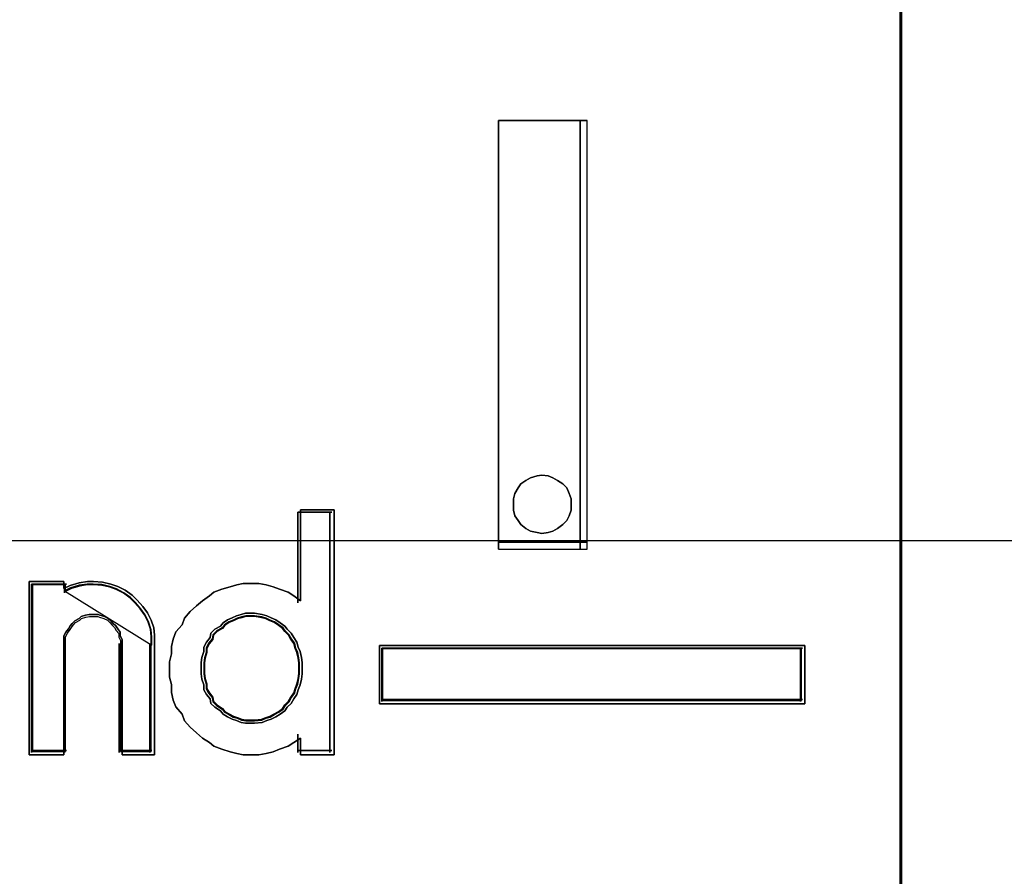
# Model space of a CAD drawing. Extents: x -543332 to -323966, y -9028 to 137422.
# Tile 100 of 250: x -448435 to -448339, y 27131 to 27214. Entities that reach past the tile are written whole.
import ezdxf

# ---------------------------------------------------------------- set-up
doc = ezdxf.new("R2010")
doc.units = 0
doc.header["$MEASUREMENT"] = 0
doc.layers.get('0').update_dxf_attribs({"color": 8})
doc.layers.add('30', color=7, linetype='Continuous')
doc.layers.add('45', color=8, linetype='Continuous')

# ---------------------------------------------------------------- blocks, each defined once
blk = doc.blocks.new('*U1081')
at = {"layer": '30', "color": 7}
blk.add_lwpolyline([(51.981526, -142.47767), (396.088727, -142.47767), (396.088727, -178.455247), (51.981526, -178.455247), (51.981526, -142.47767)], close=True, dxfattribs=at)
blk.add_lwpolyline([(51.981526, -142.47767), (396.088727, -142.47767), (396.088727, -178.455247), (51.981526, -178.455247), (51.981526, -142.47767)], dxfattribs=at)
blk = doc.blocks.new('*U1086')
at = {"layer": '45', "color": 7}
for points in [[(169.995071, -118.993998), (188.008864, -118.993998), (188.008864, -118.993998), (188.008864, -201.999826), (188.008864, -201.999826), (169.995071, -201.999826), (169.995071, -201.999826), (169.995071, -118.993998), (169.995071, -118.993998)], [(184.074726, -178.534692), (184.074726, -174.347988), (184.074726, -178.534692)], [(184.074726, -174.347988), (184.938964, -174.347988), (184.074726, -174.347988)], [(184.074726, -178.534692), (184.938964, -178.534692), (184.938964, -174.347988), (184.074726, -174.347988), (184.074726, -178.534692)], [(184.872688, -178.534692), (184.872688, -174.347988), (184.872688, -178.534692)], [(184.782553, -178.096425), (184.782553, -178.043462), (184.762717, -177.9905), (184.742881, -177.937537), (184.703209, -177.897815), (184.650313, -177.864713), (184.604029, -177.838232), (184.557745, -177.818371), (184.498237, -177.81175), (184.451953, -177.818371), (184.385833, -177.838232), (184.339549, -177.864713), (184.293265, -177.897815), (184.266817, -177.937537), (184.233757, -177.9905), (184.220533, -178.043462), (184.220533, -178.096425), (184.220533, -178.156008), (184.233757, -178.208971), (184.266817, -178.255313), (184.293265, -178.295035), (184.339549, -178.334757), (184.385833, -178.361239), (184.451953, -178.374479), (184.498237, -178.3811), (184.557745, -178.374479), (184.604029, -178.361239), (184.650313, -178.334757), (184.703209, -178.295035), (184.742881, -178.255313), (184.762717, -178.208971), (184.782553, -178.156008), (184.782553, -178.096425)], [(184.498237, -177.81175), (184.557745, -177.818371), (184.604029, -177.838232), (184.650313, -177.864713), (184.703209, -177.897815), (184.742881, -177.937537), (184.762717, -177.9905), (184.782553, -178.043462), (184.782553, -178.096425), (184.782553, -178.156008), (184.762717, -178.208971), (184.742881, -178.255313), (184.703209, -178.295035), (184.650313, -178.334757), (184.604029, -178.361239), (184.557745, -178.374479), (184.498237, -178.3811), (184.451953, -178.374479), (184.385833, -178.361239), (184.339549, -178.334757), (184.293265, -178.295035), (184.266817, -178.255313), (184.233757, -178.208971), (184.220533, -178.156008), (184.220533, -178.096425), (184.220533, -178.043462), (184.233757, -177.9905), (184.266817, -177.937537), (184.293265, -177.897815), (184.339549, -177.864713), (184.385833, -177.838232), (184.451953, -177.818371), (184.498237, -177.81175)], [(182.470849, -178.150712), (182.470849, -180.544627), (182.141699, -180.544627), (182.141699, -180.382226), (182.07465, -180.42433), (182.019791, -180.460419), (181.934456, -180.490493), (181.873502, -180.514553), (181.806453, -180.532597), (181.733308, -180.544627), (181.647973, -180.544627), (181.580924, -180.544627), (181.51997, -180.532597), (181.452921, -180.514553), (181.373681, -180.490493), (181.294441, -180.460419), (181.251774, -180.42433), (181.184725, -180.382226), (181.123771, -180.328092), (181.062817, -180.273958), (181.007959, -180.213809), (180.983577, -180.147646), (180.922623, -180.075468), (180.898242, -180.009304), (180.879956, -179.937126), (180.879956, -179.858933), (180.86167, -179.786754), (180.86167, -179.708561), (180.86167, -179.636383), (180.879956, -179.55819), (180.879956, -179.486011), (180.898242, -179.413833), (180.922623, -179.341654), (180.983577, -179.275491), (181.007959, -179.209328), (181.062817, -179.143164), (181.123771, -179.08903), (181.184725, -179.040911), (181.251774, -178.992792), (181.294441, -178.956703), (181.373681, -178.926629), (181.452921, -178.90257), (181.51997, -178.884525), (181.580924, -178.872495), (181.647973, -178.872495), (181.733308, -178.872495), (181.806453, -178.884525), (181.873502, -178.90257), (181.934456, -178.926629), (182.019791, -178.956703), (182.07465, -178.992792), (182.141699, -179.040911), (182.141699, -178.150712), (182.470849, -178.150712)], [(181.007959, -179.209328), (180.983577, -179.275491), (180.922623, -179.341654), (180.898242, -179.413833), (180.879956, -179.486011), (180.879956, -179.55819), (180.86167, -179.636383), (180.86167, -179.708561), (180.86167, -179.786754), (180.879956, -179.858933), (180.879956, -179.937126), (180.898242, -180.009304), (180.922623, -180.075468), (180.983577, -180.147646), (181.007959, -180.213809), (181.062817, -180.273958), (181.123771, -180.328092), (181.184725, -180.382226), (181.251774, -180.42433), (181.294441, -180.460419), (181.373681, -180.490493), (181.452921, -180.514553), (181.51997, -180.532597), (181.580924, -180.544627), (181.647973, -180.544627), (181.733308, -180.544627), (181.806453, -180.532597), (181.873502, -180.514553), (181.934456, -180.490493), (182.019791, -180.460419), (182.07465, -180.42433), (182.141699, -180.382226), (182.141699, -180.544627), (182.470849, -180.544627), (182.470849, -178.150712), (182.141699, -178.150712), (182.141699, -179.040911), (182.07465, -178.992792), (182.019791, -178.956703), (181.934456, -178.926629), (181.873502, -178.90257), (181.806453, -178.884525), (181.733308, -178.872495), (181.647973, -178.872495), (181.580924, -178.872495), (181.51997, -178.884525), (181.452921, -178.90257), (181.373681, -178.926629), (181.294441, -178.956703), (181.251774, -178.992792), (181.184725, -179.040911), (181.123771, -179.08903), (181.062817, -179.143164), (181.007959, -179.209328)], [(182.112959, -178.174545), (182.112959, -179.059023), (182.112959, -178.174545)], [(182.112959, -178.174545), (182.44699, -178.174545), (182.112959, -178.174545)], [(182.428432, -178.174545), (182.428432, -180.520794), (182.428432, -178.174545)], [(184.074726, -178.468488), (184.938964, -178.468488), (184.074726, -178.468488)], [(179.830564, -178.919424), (179.892287, -178.888989), (179.9787, -178.864642), (180.058941, -178.852468), (180.120665, -178.852468), (180.207078, -178.858555), (180.287319, -178.876816), (180.355215, -178.901163), (180.429283, -178.937685), (180.497179, -178.98638), (180.546558, -179.035075), (180.602109, -179.095944), (180.645316, -179.156813), (180.68235, -179.229856), (180.707039, -179.302899), (180.713212, -179.375942), (180.713212, -179.455071), (180.713212, -180.544627), (180.398421, -180.544627), (180.398421, -179.455071), (180.398421, -179.41855), (180.379904, -179.382028), (180.379904, -179.345507), (180.355215, -179.315073), (180.336698, -179.284638), (180.312008, -179.26029), (180.287319, -179.235943), (180.262629, -179.211595), (180.225595, -179.193334), (180.182388, -179.181161), (180.163871, -179.175074), (180.114492, -179.175074), (180.077458, -179.175074), (180.040424, -179.181161), (179.997218, -179.193334), (179.9787, -179.211595), (179.935494, -179.235943), (179.910805, -179.26029), (179.892287, -179.284638), (179.87377, -179.315073), (179.849081, -179.345507), (179.830564, -179.382028), (179.830564, -179.41855), (179.830564, -179.455071), (179.830564, -180.544627), (179.491084, -180.544627), (179.491084, -178.852468), (179.830564, -178.852468), (179.830564, -178.919424)], [(180.645316, -179.156813), (180.602109, -179.095944), (180.546558, -179.035075), (180.497179, -178.98638), (180.429283, -178.937685), (180.355215, -178.901163), (180.287319, -178.876816), (180.207078, -178.858555), (180.120665, -178.852468), (180.058941, -178.852468), (179.9787, -178.864642), (179.892287, -178.888989), (179.830564, -178.919424), (179.830564, -178.852468), (179.491084, -178.852468), (179.491084, -180.544627), (179.830564, -180.544627), (179.830564, -179.455071), (179.830564, -179.41855), (179.830564, -179.382028), (179.849081, -179.345507), (179.87377, -179.315073), (179.892287, -179.284638), (179.910805, -179.26029), (179.935494, -179.235943), (179.9787, -179.211595), (179.997218, -179.193334), (180.040424, -179.181161), (180.077458, -179.175074), (180.114492, -179.175074), (180.163871, -179.175074), (180.182388, -179.181161), (180.225595, -179.193334), (180.262629, -179.211595), (180.287319, -179.235943), (180.312008, -179.26029), (180.336698, -179.284638), (180.355215, -179.315073), (180.379904, -179.345507), (180.379904, -179.382028), (180.398421, -179.41855), (180.398421, -179.455071), (180.398421, -180.544627), (180.713212, -180.544627), (180.713212, -179.455071), (180.713212, -179.375942), (180.707039, -179.302899), (180.68235, -179.229856), (180.645316, -179.156813)], [(179.514943, -178.876301), (179.514943, -180.520794), (179.514943, -178.876301)], [(179.514943, -178.876301), (179.854276, -178.876301), (179.514943, -178.876301)], [(180.617038, -179.17716), (180.576081, -179.118577), (180.523422, -179.059994), (180.476613, -179.013128), (180.412252, -178.966262), (180.34204, -178.931112), (180.277679, -178.907679), (180.201615, -178.890104), (180.119701, -178.884246), (180.061191, -178.884246), (179.985127, -178.895962), (179.903213, -178.919395), (179.844703, -178.948687), (179.844703, -178.884246), (179.522896, -178.884246), (179.522896, -180.512849), (179.844703, -180.512849), (179.844703, -179.464216), (179.844703, -179.429066), (179.844703, -179.393916), (179.862256, -179.358767), (179.88566, -179.329475), (179.903213, -179.300184), (179.920766, -179.276751), (179.94417, -179.253318), (179.985127, -179.229884), (180.00268, -179.21231), (180.043638, -179.200593), (180.078744, -179.194735), (180.11385, -179.194735), (180.160658, -179.194735), (180.178211, -179.200593), (180.219168, -179.21231), (180.254274, -179.229884), (180.277679, -179.253318), (180.301083, -179.276751), (180.324487, -179.300184), (180.34204, -179.329475), (180.365444, -179.358767), (180.365444, -179.393916), (180.382997, -179.429066), (180.382997, -179.464216), (180.382997, -180.512849), (180.681399, -180.512849), (180.681399, -179.464216), (180.681399, -179.388058), (180.675548, -179.317759), (180.652144, -179.247459), (180.617038, -179.17716)], [(180.689352, -179.47478), (180.689352, -179.396192), (180.683383, -179.323649), (180.659505, -179.251106), (180.623688, -179.178563), (180.581902, -179.118111), (180.528177, -179.057658), (180.480421, -179.009296), (180.414757, -178.960934), (180.343123, -178.924663), (180.277459, -178.900482), (180.199856, -178.882346), (180.116284, -178.876301), (180.056589, -178.876301), (179.978986, -178.888392), (179.895413, -178.912573), (179.835719, -178.942799), (180.689352, -179.47478)], [(179.835719, -178.876301), (179.835719, -178.961041), (179.835719, -178.876301)], [(182.155376, -179.698547), (182.155376, -179.642428), (182.149111, -179.592545), (182.136582, -179.536426), (182.117788, -179.492778), (182.105259, -179.442894), (182.073936, -179.399246), (182.048878, -179.355598), (182.011291, -179.318186), (181.986233, -179.287009), (181.942381, -179.255831), (181.898529, -179.224654), (181.854677, -179.205948), (181.810825, -179.187242), (181.766973, -179.174771), (181.691799, -179.1623), (181.647947, -179.1623), (181.604095, -179.1623), (181.560243, -179.174771), (181.516391, -179.187242), (181.472539, -179.205948), (181.428688, -179.224654), (181.384836, -179.255831), (181.359778, -179.287009), (181.303397, -179.318186), (181.265809, -179.355598), (181.259545, -179.399246), (181.221957, -179.442894), (181.196899, -179.492778), (181.196899, -179.536426), (181.178106, -179.592545), (181.171841, -179.642428), (181.171841, -179.698547), (181.171841, -179.754666), (181.178106, -179.80455), (181.196899, -179.860669), (181.196899, -179.910552), (181.221957, -179.9542), (181.259545, -179.997848), (181.265809, -180.041496), (181.303397, -180.078909), (181.359778, -180.116322), (181.384836, -180.147499), (181.428688, -180.172441), (181.472539, -180.197382), (181.516391, -180.209853), (181.560243, -180.22856), (181.604095, -180.234795), (181.647947, -180.234795), (181.691799, -180.234795), (181.766973, -180.22856), (181.810825, -180.209853), (181.854677, -180.197382), (181.898529, -180.172441), (181.942381, -180.147499), (181.986233, -180.116322), (182.011291, -180.078909), (182.048878, -180.041496), (182.073936, -179.997848), (182.105259, -179.9542), (182.117788, -179.910552), (182.136582, -179.860669), (182.149111, -179.80455), (182.155376, -179.754666), (182.155376, -179.698547)], [(181.647947, -179.1623), (181.691799, -179.1623), (181.766973, -179.174771), (181.810825, -179.187242), (181.854677, -179.205948), (181.898529, -179.224654), (181.942381, -179.255831), (181.986233, -179.287009), (182.011291, -179.318186), (182.048878, -179.355598), (182.073936, -179.399246), (182.105259, -179.442894), (182.117788, -179.492778), (182.136582, -179.536426), (182.149111, -179.592545), (182.155376, -179.642428), (182.155376, -179.698547), (182.155376, -179.754666), (182.149111, -179.80455), (182.136582, -179.860669), (182.117788, -179.910552), (182.105259, -179.9542), (182.073936, -179.997848), (182.048878, -180.041496), (182.011291, -180.078909), (181.986233, -180.116322), (181.942381, -180.147499), (181.898529, -180.172441), (181.854677, -180.197382), (181.810825, -180.209853), (181.766973, -180.22856), (181.691799, -180.234795), (181.647947, -180.234795), (181.604095, -180.234795), (181.560243, -180.22856), (181.516391, -180.209853), (181.472539, -180.197382), (181.428688, -180.172441), (181.384836, -180.147499), (181.359778, -180.116322), (181.303397, -180.078909), (181.265809, -180.041496), (181.259545, -179.997848), (181.221957, -179.9542), (181.196899, -179.910552), (181.196899, -179.860669), (181.178106, -179.80455), (181.171841, -179.754666), (181.171841, -179.698547), (181.171841, -179.642428), (181.178106, -179.592545), (181.196899, -179.536426), (181.196899, -179.492778), (181.221957, -179.442894), (181.259545, -179.399246), (181.265809, -179.355598), (181.303397, -179.318186), (181.359778, -179.287009), (181.384836, -179.255831), (181.428688, -179.224654), (181.472539, -179.205948), (181.516391, -179.187242), (181.560243, -179.174771), (181.604095, -179.1623), (181.647947, -179.1623)], [(181.898529, -179.224654), (181.942381, -179.255831), (181.986233, -179.287009), (182.011291, -179.318186), (182.048878, -179.355598), (182.073936, -179.399246), (182.105259, -179.442894), (182.117788, -179.492778), (182.136582, -179.536426), (182.149111, -179.592545), (182.155376, -179.642428), (182.155376, -179.698547), (182.155376, -179.754666), (182.149111, -179.80455), (182.136582, -179.860669), (182.117788, -179.910552), (182.105259, -179.9542), (182.073936, -179.997848), (182.048878, -180.041496), (182.011291, -180.078909), (181.986233, -180.116322), (181.942381, -180.147499), (181.898529, -180.172441), (181.854677, -180.197382), (181.810825, -180.209853), (181.766973, -180.22856), (181.691799, -180.234795), (181.647947, -180.234795), (181.604095, -180.234795), (181.560243, -180.22856), (181.516391, -180.209853), (181.472539, -180.197382), (181.428688, -180.172441), (181.384836, -180.147499), (181.359778, -180.116322), (181.303397, -180.078909), (181.265809, -180.041496), (181.259545, -179.997848), (181.221957, -179.9542), (181.196899, -179.910552), (181.196899, -179.860669), (181.178106, -179.80455), (181.171841, -179.754666), (181.171841, -179.698547), (181.171841, -179.642428), (181.178106, -179.592545), (181.196899, -179.536426), (181.196899, -179.492778), (181.221957, -179.442894), (181.259545, -179.399246), (181.265809, -179.355598), (181.303397, -179.318186), (181.359778, -179.287009), (181.384836, -179.255831), (181.428688, -179.224654), (181.472539, -179.205948), (181.516391, -179.187242), (181.560243, -179.174771), (181.604095, -179.1623), (181.647947, -179.1623), (181.691799, -179.1623), (181.766973, -179.174771), (181.810825, -179.187242), (181.854677, -179.205948), (181.898529, -179.224654)], [(181.648707, -180.210962), (181.690431, -180.210962), (181.761958, -180.205003), (181.803683, -180.187129), (181.845407, -180.175212), (181.887131, -180.151379), (181.928855, -180.127545), (181.97058, -180.097754), (181.994422, -180.062004), (182.030186, -180.026254), (182.054028, -179.984546), (182.083831, -179.942838), (182.095753, -179.90113), (182.113634, -179.853463), (182.125556, -179.799839), (182.131516, -179.752172), (182.131516, -179.698547), (182.131516, -179.644923), (182.125556, -179.597256), (182.113634, -179.543631), (182.095753, -179.501923), (182.083831, -179.454257), (182.054028, -179.412549), (182.030186, -179.370841), (181.994422, -179.335091), (181.97058, -179.305299), (181.928855, -179.275508), (181.887131, -179.245716), (181.845407, -179.227841), (181.803683, -179.209966), (181.761958, -179.19805), (181.690431, -179.186133), (181.648707, -179.186133), (181.606983, -179.186133), (181.565258, -179.19805), (181.523534, -179.209966), (181.48181, -179.227841), (181.440085, -179.245716), (181.398361, -179.275508), (181.374519, -179.305299), (181.320873, -179.335091), (181.28511, -179.370841), (181.279149, -179.412549), (181.243385, -179.454257), (181.219543, -179.501923), (181.219543, -179.543631), (181.201661, -179.597256), (181.1957, -179.644923), (181.1957, -179.698547), (181.1957, -179.752172), (181.201661, -179.799839), (181.219543, -179.853463), (181.219543, -179.90113), (181.243385, -179.942838), (181.279149, -179.984546), (181.28511, -180.026254), (181.320873, -180.062004), (181.374519, -180.097754), (181.398361, -180.127545), (181.440085, -180.151379), (181.48181, -180.175212), (181.523534, -180.187129), (181.565258, -180.205003), (181.606983, -180.210962), (181.648707, -180.210962)], [(182.123563, -179.698547), (182.123563, -179.645754), (182.117704, -179.598827), (182.105985, -179.546033), (182.088407, -179.504972), (182.076689, -179.458044), (182.047392, -179.416983), (182.023955, -179.375921), (181.988799, -179.340726), (181.965362, -179.311396), (181.924347, -179.282066), (181.883332, -179.252737), (181.842317, -179.235139), (181.801302, -179.217541), (181.760287, -179.205809), (181.689975, -179.194077), (181.64896, -179.194077), (181.607945, -179.194077), (181.56693, -179.205809), (181.525915, -179.217541), (181.4849, -179.235139), (181.443885, -179.252737), (181.40287, -179.282066), (181.379432, -179.311396), (181.326699, -179.340726), (181.291543, -179.375921), (181.285684, -179.416983), (181.250528, -179.458044), (181.227091, -179.504972), (181.227091, -179.546033), (181.209513, -179.598827), (181.203653, -179.645754), (181.203653, -179.698547), (181.203653, -179.751341), (181.209513, -179.798268), (181.227091, -179.851062), (181.227091, -179.897989), (181.250528, -179.939051), (181.285684, -179.980112), (181.291543, -180.021174), (181.326699, -180.056369), (181.379432, -180.091565), (181.40287, -180.120894), (181.443885, -180.144358), (181.4849, -180.167822), (181.525915, -180.179554), (181.56693, -180.197151), (181.607945, -180.203017), (181.64896, -180.203017), (181.689975, -180.203017), (181.760287, -180.197151), (181.801302, -180.179554), (181.842317, -180.167822), (181.883332, -180.144358), (181.924347, -180.120894), (181.965362, -180.091565), (181.988799, -180.056369), (182.023955, -180.021174), (182.047392, -179.980112), (182.076689, -179.939051), (182.088407, -179.897989), (182.105985, -179.851062), (182.117704, -179.798268), (182.123563, -179.751341), (182.123563, -179.698547)], [(179.835719, -179.456243), (179.835719, -180.520794), (179.835719, -179.456243)], [(180.371228, -179.456243), (180.371228, -180.520794), (180.371228, -179.456243)], [(180.670795, -179.456243), (180.670795, -180.520794), (180.670795, -179.456243)], [(182.910921, -179.477428), (187.065095, -179.477428), (187.065095, -180.046777), (182.910921, -180.046777), (182.910921, -179.477428)], [(182.112959, -180.343369), (182.112959, -180.520794), (182.112959, -180.343369)], [(179.514943, -180.502257), (179.854276, -180.502257), (179.514943, -180.502257)], [(180.371228, -180.502257), (180.689352, -180.502257), (180.371228, -180.502257)], [(182.112959, -180.502257), (182.44699, -180.502257), (182.112959, -180.502257)]]:
    blk.add_lwpolyline(points, close=True, dxfattribs=at)
at = {"layer": '45', "color": 59}
blk.add_lwpolyline([(170.000373, -118.999294), (188.003562, -118.999294), (188.003562, -201.99453), (170.000373, -201.99453), (170.000373, -118.999294)], close=True, dxfattribs=at)
at = {"layer": '45', "color": 1}
for points in [[(181.647947, -179.1623), (181.691799, -179.1623), (181.766973, -179.174771), (181.810825, -179.187242), (181.854677, -179.205948), (181.898529, -179.224654), (181.942381, -179.255831), (181.986233, -179.287009), (182.011291, -179.318186), (182.048878, -179.355598), (182.073936, -179.399246), (182.105259, -179.442894), (182.117788, -179.492778), (182.136582, -179.536426), (182.149111, -179.592545), (182.155376, -179.642428), (182.155376, -179.698547), (182.155376, -179.754666), (182.149111, -179.80455), (182.136582, -179.860669), (182.117788, -179.910552), (182.105259, -179.9542), (182.073936, -179.997848), (182.048878, -180.041496), (182.011291, -180.078909), (181.986233, -180.116322), (181.942381, -180.147499), (181.898529, -180.172441), (181.854677, -180.197382), (181.810825, -180.209853), (181.766973, -180.22856), (181.691799, -180.234795), (181.647947, -180.234795), (181.604095, -180.234795), (181.560243, -180.22856), (181.516391, -180.209853), (181.472539, -180.197382), (181.428688, -180.172441), (181.384836, -180.147499), (181.359778, -180.116322), (181.303397, -180.078909), (181.265809, -180.041496), (181.259545, -179.997848), (181.221957, -179.9542), (181.196899, -179.910552), (181.196899, -179.860669), (181.178106, -179.80455), (181.171841, -179.754666), (181.171841, -179.698547), (181.171841, -179.642428), (181.178106, -179.592545), (181.196899, -179.536426), (181.196899, -179.492778), (181.221957, -179.442894), (181.259545, -179.399246), (181.265809, -179.355598), (181.303397, -179.318186), (181.359778, -179.287009), (181.384836, -179.255831), (181.428688, -179.224654), (181.472539, -179.205948), (181.516391, -179.187242), (181.560243, -179.174771), (181.604095, -179.1623), (181.647947, -179.1623)], [(187.065095, -179.477428), (182.910921, -179.477428), (182.910921, -180.046777), (187.065095, -180.046777), (187.065095, -179.477428)], [(182.93478, -179.501261), (187.041236, -179.501261), (182.93478, -179.501261)], [(182.93478, -179.501261), (182.93478, -180.022944), (182.93478, -179.501261)], [(187.033283, -179.509206), (182.942733, -179.509206), (182.942733, -180.015), (187.033283, -180.015), (187.033283, -179.509206)], [(187.022679, -180.022944), (187.022679, -179.501261), (187.022679, -180.022944)], [(182.93478, -180.004407), (187.041236, -180.004407), (182.93478, -180.004407)]]:
    blk.add_lwpolyline(points, close=True, dxfattribs=at)
blk = doc.blocks.new('*U1087')
at = {"layer": '45', "color": 7}
for points in [[(187.995609, -118.993998), (206.006752, -118.993998), (206.006752, -118.993998), (206.006752, -201.999826), (206.006752, -201.999826), (187.995609, -201.999826), (187.995609, -201.999826), (187.995609, -118.993998), (187.995609, -118.993998)], [(188.000911, -118.999294), (206.00145, -118.999294), (206.00145, -201.99453), (188.000911, -201.99453), (188.000911, -118.999294)]]:
    blk.add_lwpolyline(points, close=True, dxfattribs=at)

msp = doc.modelspace()

# ---------------------------------------------------------------- block references
at = {"xscale": 10, "yscale": 10, "zscale": 10}
for name in ['*U1081', '*U1087', '*U1086']:
    msp.add_blockref(name, (-450229.103, 28948.041), dxfattribs=at)

doc.saveas('drawing.dxf')
